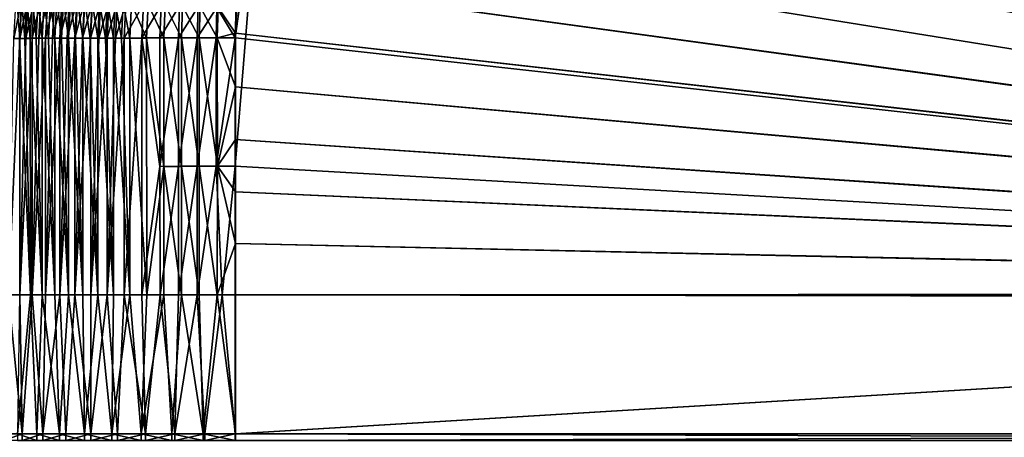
# Model space of a CAD drawing. Header units: metres. Extents: x -900 to 900, y -400 to 400.
# Tile 70 of 249: x -610 to -392, y 0 to 92. Entities that reach past the tile are written whole.
import ezdxf

# ---------------------------------------------------------------- set-up
doc = ezdxf.new("R2010")
doc.units = ezdxf.units.M

msp = doc.modelspace()

# ---------------------------------------------------------------- linework, layer by layer
at = {"layer": 'top'}
for points in [[(-520.393921, 188.45813, -493.390167), (-437.335358, 223.870071, -494.717072), (-62.851711, 35.5509, -503.495331)], [(-518.588135, 190.194061, -490.413635), (-62.795345, 35.507481, -500.496002), (-423.970123, 223.826447, -491.966522)], [(-62.851711, 35.5509, -503.495331), (-437.335358, 223.870071, -494.717072), (-62.118618, 37.228283, -503.495331)], [(-437.335358, 223.870071, -494.717072), (-341.090759, 223.79567, -496.466583), (-62.118618, 37.228283, -503.495331)], [(-62.795345, 35.507481, -500.496002), (-62.041782, 37.174675, -500.496002), (-423.970123, 223.826447, -491.966522)], [(-423.970123, 223.826447, -491.966522), (-62.041782, 37.174675, -500.496002), (-402.263153, 223.800766, -492.368256)], [(-62.041782, 37.174675, -500.496002), (-381.537445, 223.778259, -492.746674), (-402.263153, 223.800766, -492.368256)], [(-553.594482, 136.830185, -490.000427), (-63.257637, 33.784927, -500.496002), (-518.588135, 190.194061, -490.413635)], [(-518.588135, 190.194061, -490.413635), (-63.257637, 33.784927, -500.496002), (-62.795345, 35.507481, -500.496002)], [(-556.825012, 127.259506, -492.974121), (-520.393921, 188.45813, -493.390167), (-63.320282, 33.791721, -503.495331)], [(-63.320282, 33.791721, -503.495331), (-520.393921, 188.45813, -493.390167), (-62.851711, 35.5509, -503.495331)], [(-557.308044, 125.167229, -489.971375), (-63.263184, 33.760246, -500.495972), (-553.594482, 136.830185, -490.000427)], [(-553.594482, 136.830185, -490.000427), (-63.263184, 33.760246, -500.495972), (-63.257637, 33.784927, -500.496002)], [(-562.270081, 60.027832, -493.031525), (-562.28949, 88.474983, -492.981537), (-556.825012, 127.259506, -492.974121)], [(-562.28949, 88.474983, -492.981537), (-561.94519, 98.364822, -492.963806), (-556.825012, 127.259506, -492.974121)], [(-562.270081, 60.027832, -493.031525), (-556.825012, 127.259506, -492.974121), (-63.639893, 31.580099, -503.49292)], [(-63.639893, 31.580099, -503.49292), (-556.825012, 127.259506, -492.974121), (-63.320282, 33.791721, -503.495331)], [(-559.98407, 113.37619, -489.958313), (-63.32428, 33.484169, -500.495697), (-557.308044, 125.167229, -489.971375)], [(-557.308044, 125.167229, -489.971375), (-63.32428, 33.484169, -500.495697), (-63.263184, 33.760246, -500.495972)], [(-561.627441, 101.444756, -489.961151), (-63.32428, 33.484169, -500.495697), (-559.98407, 113.37619, -489.958313)], [(-562.055115, 95.482971, -489.968506), (-562.22406, 89.514771, -489.979797), (-561.627441, 101.444756, -489.961151)], [(-562.22406, 89.514771, -489.979797), (-63.378803, 33.209328, -500.495422), (-561.627441, 101.444756, -489.961151)], [(-561.627441, 101.444756, -489.961151), (-63.378803, 33.209328, -500.495422), (-63.32428, 33.484169, -500.495697)], [(-561.94519, 98.364822, -492.963806), (-562.28949, 88.474983, -492.981537), (-566.307678, 95.182732, -492.740753)], [(-611.273193, 88.357323, -467.734375), (-610.777039, 97.133423, -468.096436), (-609.486389, 97.077927, -469.748352)], [(-609.983215, 88.362785, -469.408051), (-611.273193, 88.357323, -467.734375), (-609.486389, 97.077927, -469.748352)], [(-610.040344, 88.350761, -464.309235), (-609.563049, 97.064262, -464.674469), (-610.683899, 97.112198, -463.024475)], [(-610.040344, 88.350761, -464.309235), (-608.866516, 88.355995, -465.943298), (-609.563049, 97.064262, -464.674469)], [(-609.983215, 88.362785, -469.408051), (-609.486389, 97.077927, -469.748352), (-608.141357, 97.019974, -471.356354)], [(-608.637512, 88.36821, -471.037292), (-609.983215, 88.362785, -469.408051), (-608.141357, 97.019974, -471.356354)], [(-608.866516, 88.355995, -465.943298), (-608.387512, 97.013863, -466.286987), (-609.563049, 97.064262, -464.674469)], [(-608.866516, 88.355995, -465.943298), (-607.638245, 88.361198, -467.536865), (-608.387512, 97.013863, -466.286987)], [(-608.637512, 88.36821, -471.037292), (-608.141357, 97.019974, -471.356354), (-606.743469, 96.959625, -472.918091)], [(-607.237732, 88.373589, -472.62027), (-608.637512, 88.36821, -471.037292), (-606.743469, 96.959625, -472.918091)], [(-607.638245, 88.361198, -467.536865), (-607.15863, 96.961075, -467.859894), (-608.387512, 97.013863, -466.286987)], [(-607.638245, 88.361198, -467.536865), (-606.356995, 88.366364, -469.088135), (-607.15863, 96.961075, -467.859894)], [(-607.237732, 88.373589, -472.62027), (-606.743469, 96.959625, -472.918091), (-605.294189, 96.896957, -474.431458)], [(-605.7854, 88.378922, -474.155121), (-607.237732, 88.373589, -472.62027), (-605.294189, 96.896957, -474.431458)], [(-606.356995, 88.366364, -469.088135), (-605.877991, 96.905945, -469.39093), (-607.15863, 96.961075, -467.859894)], [(-606.356995, 88.366364, -469.088135), (-605.02417, 88.37149, -470.595337), (-605.877991, 96.905945, -469.39093)], [(-605.02417, 88.37149, -470.595337), (-604.546936, 96.848549, -470.877991), (-605.877991, 96.905945, -469.39093)], [(-605.7854, 88.378922, -474.155121), (-605.294189, 96.896957, -474.431458), (-603.79541, 96.832031, -475.894897)], [(-604.282104, 88.384193, -475.640198), (-605.7854, 88.378922, -474.155121), (-603.79541, 96.832031, -475.894897)], [(-605.02417, 88.37149, -470.595337), (-603.641357, 88.376564, -472.056763), (-604.546936, 96.848549, -470.877991)], [(-603.641357, 88.376564, -472.056763), (-603.167114, 96.788933, -472.318939), (-604.546936, 96.848549, -470.877991)], [(-604.282104, 88.384193, -475.640198), (-603.79541, 96.832031, -475.894897), (-602.248901, 96.764931, -477.307037)], [(-602.729614, 88.389412, -477.07373), (-604.282104, 88.384193, -475.640198), (-602.248901, 96.764931, -477.307037)], [(-603.641357, 88.376564, -472.056763), (-602.210022, 88.381584, -473.470764), (-603.167114, 96.788933, -472.318939)], [(-602.210022, 88.381584, -473.470764), (-601.740051, 96.72718, -473.712372), (-603.167114, 96.788933, -472.318939)], [(-602.729614, 88.389412, -477.07373), (-602.248901, 96.764931, -477.307037), (-600.656311, 96.695732, -478.666443)], [(-601.129761, 88.394554, -478.454132), (-602.729614, 88.389412, -477.07373), (-600.656311, 96.695732, -478.666443)], [(-602.210022, 88.381584, -473.470764), (-600.731873, 88.386551, -474.835693), (-601.740051, 96.72718, -473.712372)], [(-600.731873, 88.386551, -474.835693), (-600.267456, 96.663353, -475.056946), (-601.740051, 96.72718, -473.712372)], [(-601.129761, 88.394554, -478.454132), (-600.656311, 96.695732, -478.666443), (-599.019592, 96.624504, -479.971741)], [(-599.484192, 88.399628, -479.779846), (-601.129761, 88.394554, -478.454132), (-599.019592, 96.624504, -479.971741)], [(-600.731873, 88.386551, -474.835693), (-599.208496, 88.391449, -476.150055), (-600.267456, 96.663353, -475.056946)], [(-599.208496, 88.391449, -476.150055), (-598.75116, 96.597527, -476.351318), (-600.267456, 96.663353, -475.056946)], [(-599.484192, 88.399628, -479.779846), (-599.019592, 96.624504, -479.971741), (-597.340454, 96.551323, -481.221558)], [(-597.794922, 88.404617, -481.049316), (-599.484192, 88.399628, -479.779846), (-597.340454, 96.551323, -481.221558)], [(-599.208496, 88.391449, -476.150055), (-597.641724, 88.396278, -477.412292), (-598.75116, 96.597527, -476.351318)], [(-597.641724, 88.396278, -477.412292), (-597.192749, 96.529778, -477.594177), (-598.75116, 96.597527, -476.351318)], [(-597.794922, 88.404617, -481.049316), (-597.340454, 96.551323, -481.221558), (-595.620728, 96.476257, -482.414459)], [(-596.063843, 88.409531, -482.261169), (-597.794922, 88.404617, -481.049316), (-595.620728, 96.476257, -482.414459)], [(-597.641724, 88.396278, -477.412292), (-596.033325, 88.401031, -478.621033), (-597.192749, 96.529778, -477.594177)], [(-596.033325, 88.401031, -478.621033), (-595.593933, 96.460167, -478.78421), (-597.192749, 96.529778, -477.594177)], [(-596.063843, 88.409531, -482.261169), (-595.620728, 96.476257, -482.414459), (-593.862122, 96.399399, -483.549072)], [(-594.292908, 88.414345, -483.41394), (-596.063843, 88.409531, -482.261169), (-593.862122, 96.399399, -483.549072)], [(-596.033325, 88.401031, -478.621033), (-594.385071, 88.405708, -479.774872), (-595.593933, 96.460167, -478.78421)], [(-594.385071, 88.405708, -479.774872), (-593.956482, 96.388771, -479.920044), (-595.593933, 96.460167, -478.78421)], [(-594.385071, 88.405708, -479.774872), (-592.698853, 88.410294, -480.872498), (-593.956482, 96.388771, -479.920044)], [(-594.292908, 88.414345, -483.41394), (-593.862122, 96.399399, -483.549072), (-592.066589, 96.320808, -484.624084)], [(-592.484131, 88.419067, -484.506409), (-594.292908, 88.414345, -483.41394), (-592.066589, 96.320808, -484.624084)], [(-592.698853, 88.410294, -480.872498), (-592.282104, 96.315659, -481.000366), (-593.956482, 96.388771, -479.920044)], [(-592.698853, 88.410294, -480.872498), (-590.976624, 88.414787, -481.912659), (-592.282104, 96.315659, -481.000366)], [(-592.484131, 88.419067, -484.506409), (-592.066589, 96.320808, -484.624084), (-590.236023, 96.240585, -485.638397)], [(-590.639526, 88.423683, -485.537262), (-592.484131, 88.419067, -484.506409), (-590.236023, 96.240585, -485.638397)], [(-590.976624, 88.414787, -481.912659), (-590.572449, 96.240913, -482.023956), (-592.282104, 96.315659, -481.000366)], [(-590.976624, 88.414787, -481.912659), (-589.220337, 88.419182, -482.894196), (-590.572449, 96.240913, -482.023956)], [(-590.639526, 88.423683, -485.537262), (-590.236023, 96.240585, -485.638397), (-588.372498, 96.158806, -486.591064)], [(-588.76123, 88.428192, -486.505371), (-590.639526, 88.423683, -485.537262), (-588.372498, 96.158806, -486.591064)], [(-589.220337, 88.419182, -482.894196), (-588.829468, 96.164604, -482.989746), (-590.572449, 96.240913, -482.023956)], [(-589.220337, 88.419182, -482.894196), (-587.431885, 88.423477, -483.815979), (-588.829468, 96.164604, -482.989746)], [(-587.431885, 88.423477, -483.815979), (-587.055115, 96.086823, -483.896851), (-588.829468, 96.164604, -482.989746)], [(-588.76123, 88.428192, -486.505371), (-588.372498, 96.158806, -486.591064), (-586.478088, 96.075562, -487.48111)], [(-586.851379, 88.432594, -487.409637), (-588.76123, 88.428192, -486.505371), (-586.478088, 96.075562, -487.48111)], [(-587.431885, 88.423477, -483.815979), (-585.613464, 88.427666, -484.676941), (-587.055115, 96.086823, -483.896851)], [(-585.613464, 88.427666, -484.676941), (-585.251343, 96.007637, -484.744293), (-587.055115, 96.086823, -483.896851)], [(-586.851379, 88.432594, -487.409637), (-586.478088, 96.075562, -487.48111), (-582.604614, 95.905014, -489.069244)], [(-585.613464, 88.427666, -484.676941), (-581.894714, 88.435707, -486.212646), (-585.251343, 96.007637, -484.744293)], [(-581.894714, 88.435707, -486.212646), (-581.563232, 95.845436, -486.256439), (-585.251343, 96.007637, -484.744293)], [(-582.945679, 88.44104, -489.022522), (-586.851379, 88.432594, -487.409637), (-582.604614, 95.905014, -489.069244)], [(-582.945679, 88.44104, -489.022522), (-582.604614, 95.905014, -489.069244), (-578.632019, 95.72966, -490.394928)], [(-578.940186, 88.448975, -490.368622), (-582.945679, 88.44104, -489.022522), (-578.632019, 95.72966, -490.394928)], [(-581.894714, 88.435707, -486.212646), (-578.080933, 88.443268, -487.494324), (-581.563232, 95.845436, -486.256439)], [(-578.080933, 88.443268, -487.494324), (-577.780701, 95.67865, -487.518707), (-581.563232, 95.845436, -486.256439)], [(-578.940186, 88.448975, -490.368622), (-578.632019, 95.72966, -490.394928), (-574.577515, 95.550224, -491.45108)], [(-574.853149, 88.456375, -491.441833), (-578.940186, 88.448975, -490.368622), (-574.577515, 95.550224, -491.45108)], [(-578.080933, 88.443268, -487.494324), (-574.189453, 88.45031, -488.516174), (-577.780701, 95.67865, -487.518707)], [(-574.189453, 88.45031, -488.516174), (-573.920227, 95.50798, -488.524353), (-577.780701, 95.67865, -487.518707)], [(-574.853149, 88.456375, -491.441833), (-574.577515, 95.550224, -491.45108), (-570.462097, 95.367599, -492.233978)], [(-570.703064, 88.463188, -492.237244), (-574.853149, 88.456375, -491.441833), (-570.462097, 95.367599, -492.233978)], [(-574.189453, 88.45031, -488.516174), (-570.237976, 88.456802, -489.273529), (-573.920227, 95.50798, -488.524353)], [(-570.237976, 88.456802, -489.273529), (-570.001709, 95.33429, -489.269806), (-573.920227, 95.50798, -488.524353)], [(-570.703064, 88.463188, -492.237244), (-570.462097, 95.367599, -492.233978), (-566.307678, 95.182732, -492.740753)], [(-566.50885, 88.469406, -492.751251), (-570.703064, 88.463188, -492.237244), (-566.307678, 95.182732, -492.740753)], [(-570.237976, 88.456802, -489.273529), (-566.244446, 88.462715, -489.762939), (-570.001709, 95.33429, -489.269806)], [(-566.244446, 88.462715, -489.762939), (-566.046021, 95.158463, -489.752319), (-570.001709, 95.33429, -489.269806)], [(-566.307678, 95.182732, -492.740753), (-562.28949, 88.474983, -492.981537), (-566.50885, 88.469406, -492.751251)], [(-562.22406, 89.514771, -489.979797), (-566.046021, 95.158463, -489.752319), (-566.244446, 88.462715, -489.762939)], [(-562.22406, 89.514771, -489.979797), (-562.055115, 95.482971, -489.968506), (-566.046021, 95.158463, -489.752319)], [(-562.227051, 88.468025, -489.982208), (-562.22406, 89.514771, -489.979797), (-566.244446, 88.462715, -489.762939)], [(-562.22406, 89.514771, -489.979797), (-562.227051, 88.468025, -489.982208), (-63.426933, 32.935684, -500.495117)], [(-63.378803, 33.209328, -500.495422), (-562.22406, 89.514771, -489.979797), (-63.426933, 32.935684, -500.495117)], [(-609.952698, 31.580099, -469.470367), (-612.477173, 31.580099, -466.077484), (-609.983215, 88.362785, -469.408051)], [(-609.983215, 88.362785, -469.408051), (-612.477173, 31.580099, -466.077484), (-611.273193, 88.357323, -467.734375)], [(-607.605164, 31.580099, -467.602478), (-608.866516, 88.355995, -465.943298), (-610.040344, 88.350761, -464.309235)], [(-607.605164, 31.580099, -467.602478), (-610.040344, 88.350761, -464.309235), (-610.006897, 31.580099, -464.375183)], [(-608.637512, 88.36821, -471.037292), (-609.952698, 31.580099, -469.470367), (-609.983215, 88.362785, -469.408051)], [(-607.205383, 31.580099, -472.685181), (-609.952698, 31.580099, -469.470367), (-607.237732, 88.373589, -472.62027)], [(-609.952698, 31.580099, -469.470367), (-608.637512, 88.36821, -471.037292), (-607.237732, 88.373589, -472.62027)], [(-607.638245, 88.361198, -467.536865), (-608.866516, 88.355995, -465.943298), (-607.605164, 31.580099, -467.602478)], [(-604.991516, 31.580099, -470.660675), (-606.356995, 88.366364, -469.088135), (-607.638245, 88.361198, -467.536865)], [(-604.991516, 31.580099, -470.660675), (-607.638245, 88.361198, -467.536865), (-607.605164, 31.580099, -467.602478)], [(-607.205383, 31.580099, -472.685181), (-607.237732, 88.373589, -472.62027), (-605.7854, 88.378922, -474.155121)], [(-604.248535, 31.580099, -475.706512), (-607.205383, 31.580099, -472.685181), (-604.282104, 88.384193, -475.640198)], [(-604.282104, 88.384193, -475.640198), (-607.205383, 31.580099, -472.685181), (-605.7854, 88.378922, -474.155121)], [(-605.02417, 88.37149, -470.595337), (-606.356995, 88.366364, -469.088135), (-604.991516, 31.580099, -470.660675)], [(-602.177734, 31.580099, -473.535858), (-603.641357, 88.376564, -472.056763), (-605.02417, 88.37149, -470.595337)], [(-602.177734, 31.580099, -473.535858), (-605.02417, 88.37149, -470.595337), (-604.991516, 31.580099, -470.660675)], [(-602.729614, 88.389412, -477.07373), (-604.248535, 31.580099, -475.706512), (-604.282104, 88.384193, -475.640198)], [(-601.096252, 31.580099, -478.520477), (-604.248535, 31.580099, -475.706512), (-601.129761, 88.394554, -478.454132)], [(-604.248535, 31.580099, -475.706512), (-602.729614, 88.389412, -477.07373), (-601.129761, 88.394554, -478.454132)], [(-602.210022, 88.381584, -473.470764), (-603.641357, 88.376564, -472.056763), (-602.177734, 31.580099, -473.535858)], [(-599.176697, 31.580099, -476.214966), (-600.731873, 88.386551, -474.835693), (-602.210022, 88.381584, -473.470764)], [(-599.176697, 31.580099, -476.214966), (-602.210022, 88.381584, -473.470764), (-602.177734, 31.580099, -473.535858)], [(-601.096252, 31.580099, -478.520477), (-601.129761, 88.394554, -478.454132), (-599.484192, 88.399628, -479.779846)], [(-597.762512, 31.580099, -481.11496), (-601.096252, 31.580099, -478.520477), (-597.794922, 88.404617, -481.049316)], [(-597.794922, 88.404617, -481.049316), (-601.096252, 31.580099, -478.520477), (-599.484192, 88.399628, -479.779846)], [(-599.208496, 88.391449, -476.150055), (-600.731873, 88.386551, -474.835693), (-599.176697, 31.580099, -476.214966)], [(-596.002014, 31.580099, -478.685822), (-597.641724, 88.396278, -477.412292), (-599.208496, 88.391449, -476.150055)], [(-596.002014, 31.580099, -478.685822), (-599.208496, 88.391449, -476.150055), (-599.176697, 31.580099, -476.214966)], [(-596.063843, 88.409531, -482.261169), (-597.762512, 31.580099, -481.11496), (-597.794922, 88.404617, -481.049316)], [(-594.262329, 31.580099, -483.478607), (-597.762512, 31.580099, -481.11496), (-594.292908, 88.414345, -483.41394)], [(-597.762512, 31.580099, -481.11496), (-596.063843, 88.409531, -482.261169), (-594.292908, 88.414345, -483.41394)], [(-596.033325, 88.401031, -478.621033), (-597.641724, 88.396278, -477.412292), (-596.002014, 31.580099, -478.685822)], [(-592.668152, 31.580099, -480.937225), (-594.385071, 88.405708, -479.774872), (-596.033325, 88.401031, -478.621033)], [(-592.668152, 31.580099, -480.937225), (-596.033325, 88.401031, -478.621033), (-596.002014, 31.580099, -478.685822)], [(-592.698853, 88.410294, -480.872498), (-594.385071, 88.405708, -479.774872), (-592.668152, 31.580099, -480.937225)], [(-594.262329, 31.580099, -483.478607), (-594.292908, 88.414345, -483.41394), (-592.484131, 88.419067, -484.506409)], [(-590.610901, 31.580099, -485.601166), (-594.262329, 31.580099, -483.478607), (-590.639526, 88.423683, -485.537262)], [(-590.639526, 88.423683, -485.537262), (-594.262329, 31.580099, -483.478607), (-592.484131, 88.419067, -484.506409)], [(-589.190125, 31.580099, -482.958923), (-590.976624, 88.414787, -481.912659), (-592.698853, 88.410294, -480.872498)], [(-589.190125, 31.580099, -482.958923), (-592.698853, 88.410294, -480.872498), (-592.668152, 31.580099, -480.937225)], [(-589.220337, 88.419182, -482.894196), (-590.976624, 88.414787, -481.912659), (-589.190125, 31.580099, -482.958923)], [(-588.76123, 88.428192, -486.505371), (-590.610901, 31.580099, -485.601166), (-590.639526, 88.423683, -485.537262)], [(-586.824097, 31.580099, -487.473389), (-590.610901, 31.580099, -485.601166), (-586.851379, 88.432594, -487.409637)], [(-590.610901, 31.580099, -485.601166), (-588.76123, 88.428192, -486.505371), (-586.851379, 88.432594, -487.409637)], [(-587.431885, 88.423477, -483.815979), (-589.220337, 88.419182, -482.894196), (-585.583801, 31.580099, -484.74176)], [(-585.583801, 31.580099, -484.74176), (-589.220337, 88.419182, -482.894196), (-589.190125, 31.580099, -482.958923)], [(-585.613464, 88.427666, -484.676941), (-587.431885, 88.423477, -483.815979), (-585.583801, 31.580099, -484.74176)], [(-586.824097, 31.580099, -487.473389), (-586.851379, 88.432594, -487.409637), (-582.945679, 88.44104, -489.022522)], [(-582.91864, 31.580099, -489.086731), (-586.824097, 31.580099, -487.473389), (-582.945679, 88.44104, -489.022522)], [(-581.894714, 88.435707, -486.212646), (-585.613464, 88.427666, -484.676941), (-581.865662, 31.580099, -486.277618)], [(-585.613464, 88.427666, -484.676941), (-585.583801, 31.580099, -484.74176), (-581.865662, 31.580099, -486.277618)], [(-578.919067, 60.014584, -490.417419), (-582.945679, 88.44104, -489.022522), (-578.940186, 88.448975, -490.368622)], [(-582.91864, 31.580099, -489.086731), (-582.945679, 88.44104, -489.022522), (-578.919067, 60.014584, -490.417419)], [(-578.080933, 88.443268, -487.494324), (-581.894714, 88.435707, -486.212646), (-578.05957, 60.011723, -487.543182)], [(-581.894714, 88.435707, -486.212646), (-581.865662, 31.580099, -486.277618), (-578.05957, 60.011723, -487.543182)], [(-578.919067, 60.014584, -490.417419), (-578.940186, 88.448975, -490.368622), (-574.853149, 88.456375, -491.441833)], [(-574.828064, 60.018299, -491.49054), (-578.919067, 60.014584, -490.417419), (-574.853149, 88.456375, -491.441833)], [(-574.189453, 88.45031, -488.516174), (-578.080933, 88.443268, -487.494324), (-574.164368, 60.015263, -488.564941)], [(-578.080933, 88.443268, -487.494324), (-578.05957, 60.011723, -487.543182), (-574.164368, 60.015263, -488.564941)], [(-574.828064, 60.018299, -491.49054), (-574.853149, 88.456375, -491.441833), (-570.703064, 88.463188, -492.237244)], [(-570.674622, 60.021729, -492.285919), (-574.828064, 60.018299, -491.49054), (-570.703064, 88.463188, -492.237244)], [(-570.237976, 88.456802, -489.273529), (-574.189453, 88.45031, -488.516174), (-570.209656, 60.018528, -489.322266)], [(-574.189453, 88.45031, -488.516174), (-574.164368, 60.015263, -488.564941), (-570.209656, 60.018528, -489.322266)], [(-570.674622, 60.021729, -492.285919), (-570.703064, 88.463188, -492.237244), (-566.50885, 88.469406, -492.751251)], [(-566.481079, 60.024849, -492.800598), (-570.674622, 60.021729, -492.285919), (-566.50885, 88.469406, -492.751251)], [(-566.244446, 88.462715, -489.762939), (-570.237976, 88.456802, -489.273529), (-566.216858, 60.0215, -489.812286)], [(-570.237976, 88.456802, -489.273529), (-570.209656, 60.018528, -489.322266), (-566.216858, 60.0215, -489.812286)], [(-566.50885, 88.469406, -492.751251), (-562.28949, 88.474983, -492.981537), (-566.481079, 60.024849, -492.800598)], [(-562.28949, 88.474983, -492.981537), (-562.270081, 60.027832, -493.031525), (-566.481079, 60.024849, -492.800598)], [(-562.227051, 88.468025, -489.982208), (-566.244446, 88.462715, -489.762939), (-562.218018, 77.659088, -490.005096)], [(-566.244446, 88.462715, -489.762939), (-566.216858, 60.0215, -489.812286), (-562.218018, 77.659088, -490.005096)], [(-63.426933, 32.935684, -500.495117), (-562.227051, 88.468025, -489.982208), (-562.218018, 77.659088, -490.005096)], [(-562.218018, 77.659088, -490.005096), (-566.216858, 60.0215, -489.812286), (-562.210327, 65.947975, -490.024506)], [(-63.426933, 32.935684, -500.495117), (-562.218018, 77.659088, -490.005096), (-63.469139, 32.661133, -500.494812)], [(-562.218018, 77.659088, -490.005096), (-562.210327, 65.947975, -490.024506), (-63.469139, 32.661133, -500.494812)], [(-566.216858, 60.0215, -489.812286), (-562.204956, 54.371555, -490.038177), (-562.210327, 65.947975, -490.024506)], [(-63.469139, 32.661133, -500.494812), (-562.210327, 65.947975, -490.024506), (-63.505154, 32.387917, -500.494507)], [(-562.210327, 65.947975, -490.024506), (-562.204956, 54.371555, -490.038177), (-63.505154, 32.387917, -500.494507)], [(-578.91156, 31.580099, -490.433868), (-582.91864, 31.580099, -489.086731), (-578.919067, 60.014584, -490.417419)], [(-578.05957, 60.011723, -487.543182), (-581.865662, 31.580099, -486.277618), (-578.052429, 31.580099, -487.559509)], [(-578.91156, 31.580099, -490.433868), (-578.919067, 60.014584, -490.417419), (-574.828064, 60.018299, -491.49054)], [(-574.821472, 31.580099, -491.508148), (-578.91156, 31.580099, -490.433868), (-574.828064, 60.018299, -491.49054)], [(-574.164368, 60.015263, -488.564941), (-578.05957, 60.011723, -487.543182), (-574.16156, 31.580099, -488.581635)], [(-578.05957, 60.011723, -487.543182), (-578.052429, 31.580099, -487.559509), (-574.16156, 31.580099, -488.581635)], [(-574.821472, 31.580099, -491.508148), (-574.828064, 60.018299, -491.49054), (-570.674622, 60.021729, -492.285919)], [(-570.668152, 31.580099, -492.30426), (-574.821472, 31.580099, -491.508148), (-570.674622, 60.021729, -492.285919)], [(-570.209656, 60.018528, -489.322266), (-574.164368, 60.015263, -488.564941), (-570.210632, 31.580099, -489.339325)], [(-574.164368, 60.015263, -488.564941), (-574.16156, 31.580099, -488.581635), (-570.210632, 31.580099, -489.339325)], [(-570.668152, 31.580099, -492.30426), (-570.674622, 60.021729, -492.285919), (-566.481079, 60.024849, -492.800598)], [(-565.115784, 31.580099, -492.923462), (-570.668152, 31.580099, -492.30426), (-566.481079, 60.024849, -492.800598)], [(-570.209656, 60.018528, -489.322266), (-570.210632, 31.580099, -489.339325), (-566.217651, 31.580099, -489.829163)], [(-566.216858, 60.0215, -489.812286), (-570.209656, 60.018528, -489.322266), (-566.217651, 31.580099, -489.829163)], [(-566.481079, 60.024849, -492.800598), (-562.270081, 60.027832, -493.031525), (-565.115784, 31.580099, -492.923462)], [(-562.201782, 42.919029, -490.046234), (-566.216858, 60.0215, -489.812286), (-566.217651, 31.580099, -489.829163)], [(-562.201782, 42.919029, -490.046234), (-562.204956, 54.371555, -490.038177), (-566.216858, 60.0215, -489.812286)], [(-562.270081, 60.027832, -493.031525), (-562.26355, 31.580099, -493.048248), (-565.115784, 31.580099, -492.923462)], [(-562.26355, 31.580099, -493.048248), (-562.270081, 60.027832, -493.031525), (-63.639893, 31.580099, -503.49292)], [(-63.505154, 32.387917, -500.494507), (-562.204956, 54.371555, -490.038177), (-63.535072, 32.116413, -500.494202)], [(-562.204956, 54.371555, -490.038177), (-562.201782, 42.919029, -490.046234), (-63.535072, 32.116413, -500.494202)], [(-562.200745, 31.580099, -490.04892), (-562.201782, 42.919029, -490.046234), (-566.217651, 31.580099, -489.829163)], [(-63.535072, 32.116413, -500.494202), (-562.201782, 42.919029, -490.046234), (-63.558937, 31.84775, -500.493896)], [(-562.201782, 42.919029, -490.046234), (-562.200745, 31.580099, -490.04892), (-63.558937, 31.84775, -500.493896)], [(-609.418518, 0.734328, -470.130676), (-613.416626, 0.734328, -464.681976), (-612.477173, 31.580099, -466.077484)], [(-609.418518, 0.734328, -470.130676), (-612.477173, 31.580099, -466.077484), (-609.952698, 31.580099, -469.470367)], [(-606.178528, 0.734328, -469.323273), (-607.605164, 31.580099, -467.602478), (-610.510681, 0.734328, -463.636505)], [(-607.605164, 31.580099, -467.602478), (-610.006897, 31.580099, -464.375183), (-610.510681, 0.734328, -463.636505)], [(-607.205383, 31.580099, -472.685181), (-609.418518, 0.734328, -470.130676), (-609.952698, 31.580099, -469.470367)], [(-604.857117, 0.734328, -475.11731), (-609.418518, 0.734328, -470.130676), (-607.205383, 31.580099, -472.685181)], [(-604.991516, 31.580099, -470.660675), (-607.605164, 31.580099, -467.602478), (-606.178528, 0.734328, -469.323273)], [(-604.248535, 31.580099, -475.706512), (-604.857117, 0.734328, -475.11731), (-607.205383, 31.580099, -472.685181)], [(-601.197571, 0.734328, -474.451294), (-604.991516, 31.580099, -470.660675), (-606.178528, 0.734328, -469.323273)], [(-601.197571, 0.734328, -474.451294), (-602.177734, 31.580099, -473.535858), (-604.991516, 31.580099, -470.660675)], [(-599.7854, 0.734328, -479.583923), (-604.857117, 0.734328, -475.11731), (-601.096252, 31.580099, -478.520477)], [(-604.857117, 0.734328, -475.11731), (-604.248535, 31.580099, -475.706512), (-601.096252, 31.580099, -478.520477)], [(-599.176697, 31.580099, -476.214966), (-602.177734, 31.580099, -473.535858), (-601.197571, 0.734328, -474.451294)], [(-595.639221, 0.734328, -478.947021), (-599.176697, 31.580099, -476.214966), (-601.197571, 0.734328, -474.451294)], [(-599.7854, 0.734328, -479.583923), (-601.096252, 31.580099, -478.520477), (-597.762512, 31.580099, -481.11496)], [(-594.262329, 0.734328, -483.478607), (-599.7854, 0.734328, -479.583923), (-597.762512, 31.580099, -481.11496)], [(-595.639221, 0.734328, -478.947021), (-596.002014, 31.580099, -478.685822), (-599.176697, 31.580099, -476.214966)], [(-594.262329, 0.734328, -483.478607), (-597.762512, 31.580099, -481.11496), (-594.262329, 31.580099, -483.478607)], [(-592.668152, 31.580099, -480.937225), (-596.002014, 31.580099, -478.685822), (-595.639221, 0.734328, -478.947021)], [(-589.583191, 0.734328, -482.745941), (-592.668152, 31.580099, -480.937225), (-595.639221, 0.734328, -478.947021)], [(-588.352051, 0.734328, -486.756042), (-594.262329, 0.734328, -483.478607), (-590.610901, 31.580099, -485.601166)], [(-590.610901, 31.580099, -485.601166), (-594.262329, 0.734328, -483.478607), (-594.262329, 31.580099, -483.478607)], [(-589.583191, 0.734328, -482.745941), (-589.190125, 31.580099, -482.958923), (-592.668152, 31.580099, -480.937225)], [(-586.824097, 31.580099, -487.473389), (-588.352051, 0.734328, -486.756042), (-590.610901, 31.580099, -485.601166)], [(-583.116455, 0.734328, -485.793549), (-585.583801, 31.580099, -484.74176), (-589.583191, 0.734328, -482.745941)], [(-585.583801, 31.580099, -484.74176), (-589.190125, 31.580099, -482.958923), (-589.583191, 0.734328, -482.745941)], [(-582.123291, 0.734328, -489.378204), (-588.352051, 0.734328, -486.756042), (-586.824097, 31.580099, -487.473389)], [(-582.91864, 31.580099, -489.086731), (-582.123291, 0.734328, -489.378204), (-586.824097, 31.580099, -487.473389)], [(-583.116455, 0.734328, -485.793549), (-581.865662, 31.580099, -486.277618), (-585.583801, 31.580099, -484.74176)], [(-576.331665, 0.734328, -488.046173), (-578.052429, 31.580099, -487.559509), (-583.116455, 0.734328, -485.793549)], [(-578.052429, 31.580099, -487.559509), (-581.865662, 31.580099, -486.277618), (-583.116455, 0.734328, -485.793549)], [(-582.123291, 0.734328, -489.378204), (-582.91864, 31.580099, -489.086731), (-578.91156, 31.580099, -490.433868)], [(-575.648499, 0.734328, -491.314606), (-582.123291, 0.734328, -489.378204), (-578.91156, 31.580099, -490.433868)], [(-575.648499, 0.734328, -491.314606), (-578.91156, 31.580099, -490.433868), (-574.821472, 31.580099, -491.508148)], [(-574.16156, 31.580099, -488.581635), (-578.052429, 31.580099, -487.559509), (-576.331665, 0.734328, -488.046173)], [(-569.326294, 0.734328, -489.471436), (-574.16156, 31.580099, -488.581635), (-576.331665, 0.734328, -488.046173)], [(-569.002808, 0.734328, -492.542694), (-575.648499, 0.734328, -491.314606), (-570.668152, 31.580099, -492.30426)], [(-570.668152, 31.580099, -492.30426), (-575.648499, 0.734328, -491.314606), (-574.821472, 31.580099, -491.508148)], [(-570.210632, 31.580099, -489.339325), (-574.16156, 31.580099, -488.581635), (-569.326294, 0.734328, -489.471436)], [(-565.115784, 31.580099, -492.923462), (-569.002808, 0.734328, -492.542694), (-570.668152, 31.580099, -492.30426)], [(-566.217651, 31.580099, -489.829163), (-570.210632, 31.580099, -489.339325), (-569.326294, 0.734328, -489.471436)], [(-566.217651, 31.580099, -489.829163), (-569.326294, 0.734328, -489.471436), (-562.200745, 0.734328, -490.04892)], [(-562.26355, 0.734328, -493.048248), (-569.002808, 0.734328, -492.542694), (-565.115784, 31.580099, -492.923462)], [(-562.200745, 31.580099, -490.04892), (-566.217651, 31.580099, -489.829163), (-562.200745, 0.734328, -490.04892)], [(-562.26355, 31.580099, -493.048248), (-562.26355, 0.734328, -493.048248), (-565.115784, 31.580099, -492.923462)], [(-562.26355, 0.734328, -493.048248), (-562.26355, 31.580099, -493.048248), (-63.660755, 30.845772, -503.492493)], [(-63.660755, 30.845772, -503.492493), (-562.26355, 31.580099, -493.048248), (-63.639893, 31.580099, -503.49292)], [(-63.660755, 0.734328, -503.492493), (-562.26355, 0.734328, -493.048248), (-63.660755, 30.845772, -503.492493)], [(-63.558937, 31.84775, -500.493896), (-562.200745, 31.580099, -490.04892), (-63.577065, 31.580099, -500.493591)], [(-63.597927, 30.845772, -500.493134), (-562.200745, 31.580099, -490.04892), (-562.200745, 0.734328, -490.04892)], [(-63.597927, 30.845772, -500.493134), (-63.577065, 31.580099, -500.493591), (-562.200745, 31.580099, -490.04892)], [(-63.597927, 0.734328, -500.493134), (-63.597927, 30.845772, -500.493134), (-562.200745, 0.734328, -490.04892)], [(-609.418518, -0.734328, -470.130676), (-613.416626, -0.734328, -464.681976), (-609.418518, 0.734328, -470.130676)], [(-613.416626, -0.734328, -464.681976), (-613.416626, 0.734328, -464.681976), (-609.418518, 0.734328, -470.130676)], [(-606.178528, 0.734328, -469.323273), (-610.510681, 0.734328, -463.636505), (-606.178528, -0.734328, -469.323273)], [(-610.510681, 0.734328, -463.636505), (-610.510681, -0.734328, -463.636505), (-606.178528, -0.734328, -469.323273)], [(-604.857117, -0.734328, -475.11731), (-609.418518, -0.734328, -470.130676), (-604.857117, 0.734328, -475.11731)], [(-609.418518, -0.734328, -470.130676), (-609.418518, 0.734328, -470.130676), (-604.857117, 0.734328, -475.11731)], [(-601.197571, 0.734328, -474.451294), (-606.178528, 0.734328, -469.323273), (-601.197571, -0.734328, -474.451294)], [(-606.178528, 0.734328, -469.323273), (-606.178528, -0.734328, -469.323273), (-601.197571, -0.734328, -474.451294)], [(-599.7854, -0.734328, -479.583923), (-604.857117, -0.734328, -475.11731), (-599.7854, 0.734328, -479.583923)], [(-604.857117, -0.734328, -475.11731), (-604.857117, 0.734328, -475.11731), (-599.7854, 0.734328, -479.583923)], [(-595.639221, 0.734328, -478.947021), (-601.197571, 0.734328, -474.451294), (-595.639221, -0.734328, -478.947021)], [(-601.197571, 0.734328, -474.451294), (-601.197571, -0.734328, -474.451294), (-595.639221, -0.734328, -478.947021)], [(-594.262329, -0.734328, -483.478607), (-599.7854, -0.734328, -479.583923), (-594.262329, 0.734328, -483.478607)], [(-599.7854, -0.734328, -479.583923), (-599.7854, 0.734328, -479.583923), (-594.262329, 0.734328, -483.478607)], [(-589.583191, 0.734328, -482.745941), (-595.639221, 0.734328, -478.947021), (-589.583191, -0.734328, -482.745941)], [(-595.639221, 0.734328, -478.947021), (-595.639221, -0.734328, -478.947021), (-589.583191, -0.734328, -482.745941)], [(-588.352051, -0.734328, -486.756042), (-594.262329, -0.734328, -483.478607), (-588.352051, 0.734328, -486.756042)], [(-594.262329, -0.734328, -483.478607), (-594.262329, 0.734328, -483.478607), (-588.352051, 0.734328, -486.756042)], [(-583.116455, 0.734328, -485.793549), (-589.583191, 0.734328, -482.745941), (-583.116455, -0.734328, -485.793549)], [(-589.583191, 0.734328, -482.745941), (-589.583191, -0.734328, -482.745941), (-583.116455, -0.734328, -485.793549)], [(-582.123291, -0.734328, -489.378204), (-588.352051, -0.734328, -486.756042), (-582.123291, 0.734328, -489.378204)], [(-588.352051, -0.734328, -486.756042), (-588.352051, 0.734328, -486.756042), (-582.123291, 0.734328, -489.378204)], [(-576.331665, 0.734328, -488.046173), (-583.116455, 0.734328, -485.793549), (-576.331665, -0.734328, -488.046173)], [(-583.116455, 0.734328, -485.793549), (-583.116455, -0.734328, -485.793549), (-576.331665, -0.734328, -488.046173)], [(-575.648499, -0.734328, -491.314606), (-582.123291, -0.734328, -489.378204), (-575.648499, 0.734328, -491.314606)], [(-582.123291, -0.734328, -489.378204), (-582.123291, 0.734328, -489.378204), (-575.648499, 0.734328, -491.314606)], [(-569.326294, 0.734328, -489.471436), (-576.331665, 0.734328, -488.046173), (-569.326294, -0.734328, -489.471436)], [(-576.331665, 0.734328, -488.046173), (-576.331665, -0.734328, -488.046173), (-569.326294, -0.734328, -489.471436)], [(-569.002808, -0.734328, -492.542694), (-575.648499, -0.734328, -491.314606), (-569.002808, 0.734328, -492.542694)], [(-575.648499, -0.734328, -491.314606), (-575.648499, 0.734328, -491.314606), (-569.002808, 0.734328, -492.542694)], [(-562.200745, 0.734328, -490.04892), (-569.326294, 0.734328, -489.471436), (-562.200745, -0.734328, -490.04892)], [(-569.326294, 0.734328, -489.471436), (-569.326294, -0.734328, -489.471436), (-562.200745, -0.734328, -490.04892)], [(-562.26355, -0.734328, -493.048248), (-569.002808, -0.734328, -492.542694), (-562.26355, 0.734328, -493.048248)], [(-569.002808, -0.734328, -492.542694), (-569.002808, 0.734328, -492.542694), (-562.26355, 0.734328, -493.048248)], [(-562.26355, -0.734328, -493.048248), (-562.26355, 0.734328, -493.048248), (-63.660755, -0.734328, -503.492493)], [(-562.26355, 0.734328, -493.048248), (-63.660755, 0.734328, -503.492493), (-63.660755, -0.734328, -503.492493)], [(-562.200745, 0.734328, -490.04892), (-562.200745, -0.734328, -490.04892), (-63.597927, 0.734328, -500.493134)], [(-562.200745, -0.734328, -490.04892), (-63.597927, -0.734328, -500.493134), (-63.597927, 0.734328, -500.493134)]]:
    msp.add_3dface(points, dxfattribs=at)

doc.saveas('drawing.dxf')
